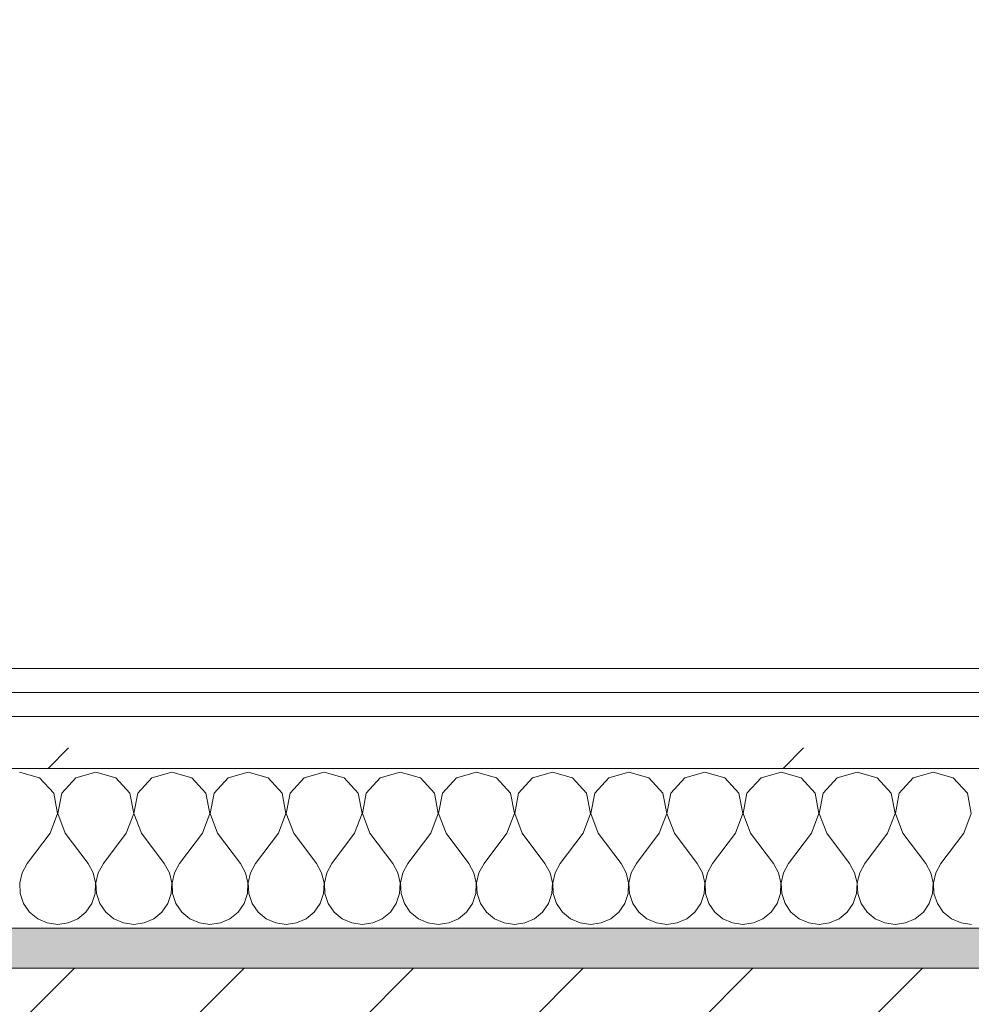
# Model space of a CAD drawing. Header units: millimetres. Extents: x -30280 to 19093, y -17460 to 4378.
# Tile 20 of 188: x -27819 to -27581, y -1213 to -967. Entities that reach past the tile are written whole.
import ezdxf

# ---------------------------------------------------------------- set-up
doc = ezdxf.new("R2010")
doc.units = ezdxf.units.MM
doc.header["$MEASUREMENT"] = 0
doc.linetypes.add('Wipeout_Contour', pattern=[1000, 0, -1000])
for name, color, linetype in [('12_FAÇ_Façana', 7, 'Continuous'), ('Nuevo_06_COT_Generals', 7, 'Continuous'), ('Nuevo_08_E_Envans secs', 7, 'Continuous')]:
    doc.layers.add(name, color=color, linetype=linetype)
for name, color, linetype, lineweight, true_color in [('12_FAÇ_Façana_Pluma_Nº__176', 7, 'Continuous', 15, 0x93a0c6), ('Nuevo_08_E_Envans secs_Pluma_Nº__102', 7, 'Continuous', 5, 0xcccccc), ('Nuevo_08_E_Envans secs_Pluma_Nº__171', 171, 'Continuous', 13, 0xaaaaff), ('Nuevo_08_E_Envans secs_Pluma_Nº__177', 7, 'Continuous', 15, 0xf7e046)]:
    doc.layers.add(name, color=color, linetype=linetype, lineweight=lineweight, true_color=true_color)
for name, color, linetype, lineweight in [('12_FAÇ_Façana_Pluma_Nº__2', 8, 'Continuous', 5), ('12_FAÇ_Façana_Pluma_Nº__7', 7, 'Continuous', 5), ('Nuevo_06_COT_Generals_Pluma_Nº__1', 7, 'Continuous', 5), ('Nuevo_08_E_Envans secs_Pluma_Nº__1', 7, 'Continuous', 5)]:
    doc.layers.add(name, color=color, linetype=linetype, lineweight=lineweight)
doc.styles.add('Estilo_Generado_1', font='txt')
doc.dimstyles.new('Estilo_Generado__2', dxfattribs={"dimtxt": 100, "dimasz": 38, "dimexe": 0.18, "dimexo": 300, "dimgap": 0, "dimtad": 1, "dimlfac": 0.001, "dimzin": 0, "dimdsep": 46, "dimtxsty": 'Estilo_Generado_1', "dimblk": 'ARROWHEAD_2', "dimblk1": 'ARROWHEAD_2', "dimblk2": 'ARROWHEAD_2', "dimcen": 0.09, "dimclrd": 7, "dimclre": 7, "dimclrt": 7, "dimadec": 0, "dimazin": 0, "dimtfac": 1, "dimtdec": 4, "dimtmove": 0, "dimatfit": 3, "dimfxl": 0, "dimtolj": 1, "dimtzin": 0, "dimarcsym": 0})
pattern_1 = [(45, (0, 0), (-183.8478, 183.8478), [195, -65]), (45, (7e-14, 183.85), (-183.8478, 183.8478), [195, -65])]

# ---------------------------------------------------------------- blocks, each defined once
blk = doc.blocks.new('Muro_4_1', base_point=(-28050.85, -1193.98))
at = {"layer": '12_FAÇ_Façana_Pluma_Nº__176', "linetype": 'Continuous', "lineweight": 0, "true_color": 0x495063}
blk.add_hatch(color=251, dxfattribs=at).paths.add_polyline_path([(-25366.43, -1193.98), (-28050.85, -1193.98), (-28043.72, -1203.98), (-25366.43, -1203.98)])
at = {"layer": '12_FAÇ_Façana_Pluma_Nº__2', "linetype": 'Continuous', "lineweight": 5}
h = blk.add_hatch(dxfattribs=at)
h.set_pattern_fill('Ceramic_0001', color=8, style=0, pattern_type=2)
h.set_pattern_definition([(45, (0, 0), (-21.213203, 21.213203), [])])
h.paths.add_polyline_path([(-27890.45, -1418.98), (-25366.43, -1418.98), (-25366.43, -1203.98), (-28043.72, -1203.98)])
at = {"layer": '12_FAÇ_Façana_Pluma_Nº__7', "color": 7, "linetype": 'Continuous', "lineweight": 5}
blk.add_line((-25366.43, -1203.98), (-28043.72, -1203.98), dxfattribs=at)
at = {"layer": '12_FAÇ_Façana_Pluma_Nº__7', "color": 7, "linetype": 'Continuous', "lineweight": 5, "flags": 128}
blk.add_lwpolyline([(-25366.43, -1193.98), (-28050.85, -1193.98)], dxfattribs=at)
blk = doc.blocks.new('*X425')
at = {"layer": 'Nuevo_08_E_Envans secs_Pluma_Nº__102', "color": 254, "linetype": 'Continuous', "lineweight": 5, "true_color": 0xcccccc}
for p, q in [((-27814.04, -1156.35), (-27819.05, -1154.93)), ((-27800, -1154.93), (-27805.01, -1156.35)), ((-27794.99, -1156.35), (-27800, -1154.93)), ((-27780.95, -1154.93), (-27785.96, -1156.35)), ((-27775.95, -1156.35), (-27780.95, -1154.93)), ((-27761.9, -1154.93), (-27766.91, -1156.35)), ((-27756.9, -1156.35), (-27761.9, -1154.93)), ((-27742.86, -1154.93), (-27747.86, -1156.35)), ((-27737.85, -1156.35), (-27742.86, -1154.93)), ((-27723.81, -1154.93), (-27728.82, -1156.35)), ((-27718.8, -1156.35), (-27723.81, -1154.93)), ((-27704.76, -1154.93), (-27709.77, -1156.35)), ((-27699.75, -1156.35), (-27704.76, -1154.93)), ((-27685.71, -1154.93), (-27690.72, -1156.35)), ((-27680.71, -1156.35), (-27685.71, -1154.93)), ((-27666.67, -1154.93), (-27671.67, -1156.35)), ((-27661.66, -1156.35), (-27666.67, -1154.93)), ((-27647.62, -1154.93), (-27652.63, -1156.35)), ((-27642.61, -1156.35), (-27647.62, -1154.93)), ((-27628.57, -1154.93), (-27633.58, -1156.35)), ((-27623.56, -1156.35), (-27628.57, -1154.93)), ((-27609.52, -1154.93), (-27614.53, -1156.35)), ((-27604.52, -1156.35), (-27609.52, -1154.93)), ((-27590.48, -1154.93), (-27595.48, -1156.35)), ((-27585.47, -1156.35), (-27590.48, -1154.93)), ((-27810.53, -1160.19), (-27814.04, -1156.35)), ((-27805.01, -1156.35), (-27808.52, -1160.19)), ((-27791.48, -1160.19), (-27794.99, -1156.35)), ((-27785.96, -1156.35), (-27789.47, -1160.19)), ((-27772.43, -1160.19), (-27775.95, -1156.35)), ((-27766.91, -1156.35), (-27770.42, -1160.19)), ((-27753.39, -1160.19), (-27756.9, -1156.35)), ((-27747.86, -1156.35), (-27751.38, -1160.19)), ((-27734.34, -1160.19), (-27737.85, -1156.35)), ((-27728.82, -1156.35), (-27732.33, -1160.19)), ((-27715.29, -1160.19), (-27718.8, -1156.35)), ((-27709.77, -1156.35), (-27713.28, -1160.19)), ((-27696.24, -1160.19), (-27699.75, -1156.35)), ((-27690.72, -1156.35), (-27694.23, -1160.19)), ((-27677.2, -1160.19), (-27680.71, -1156.35)), ((-27671.67, -1156.35), (-27675.19, -1160.19)), ((-27658.15, -1160.19), (-27661.66, -1156.35)), ((-27652.63, -1156.35), (-27656.14, -1160.19)), ((-27639.1, -1160.19), (-27642.61, -1156.35)), ((-27633.58, -1156.35), (-27637.09, -1160.19)), ((-27620.05, -1160.19), (-27623.56, -1156.35)), ((-27614.53, -1156.35), (-27618.04, -1160.19)), ((-27601.01, -1160.19), (-27604.52, -1156.35)), ((-27595.48, -1156.35), (-27598.99, -1160.19)), ((-27581.96, -1160.19), (-27585.47, -1156.35)), ((-27809.56, -1165.31), (-27810.53, -1160.19)), ((-27808.52, -1160.19), (-27809.49, -1165.31)), ((-27790.51, -1165.31), (-27791.48, -1160.19)), ((-27789.47, -1160.19), (-27790.44, -1165.31)), ((-27771.47, -1165.31), (-27772.43, -1160.19)), ((-27770.42, -1160.19), (-27771.39, -1165.31)), ((-27752.42, -1165.31), (-27753.39, -1160.19)), ((-27751.38, -1160.19), (-27752.34, -1165.31)), ((-27733.37, -1165.31), (-27734.34, -1160.19)), ((-27732.33, -1160.19), (-27733.29, -1165.31)), ((-27714.32, -1165.31), (-27715.29, -1160.19)), ((-27713.28, -1160.19), (-27714.25, -1165.31)), ((-27695.28, -1165.31), (-27696.24, -1160.19)), ((-27694.23, -1160.19), (-27695.2, -1165.31)), ((-27676.23, -1165.31), (-27677.2, -1160.19)), ((-27675.19, -1160.19), (-27676.15, -1165.31)), ((-27657.18, -1165.31), (-27658.15, -1160.19)), ((-27656.14, -1160.19), (-27657.1, -1165.31)), ((-27638.13, -1165.31), (-27639.1, -1160.19)), ((-27637.09, -1160.19), (-27638.06, -1165.31)), ((-27619.09, -1165.31), (-27620.05, -1160.19)), ((-27618.04, -1160.19), (-27619.01, -1165.31)), ((-27600.04, -1165.31), (-27601.01, -1160.19)), ((-27598.99, -1160.19), (-27599.96, -1165.31)), ((-27580.99, -1165.31), (-27581.96, -1160.19)), ((-27811.43, -1170.17), (-27809.56, -1165.31)), ((-27809.49, -1165.31), (-27807.62, -1170.17)), ((-27792.38, -1170.17), (-27790.51, -1165.31)), ((-27790.44, -1165.31), (-27788.57, -1170.17)), ((-27773.33, -1170.17), (-27771.47, -1165.31)), ((-27771.39, -1165.31), (-27769.52, -1170.17)), ((-27754.29, -1170.17), (-27752.42, -1165.31)), ((-27752.34, -1165.31), (-27750.48, -1170.17)), ((-27735.24, -1170.17), (-27733.37, -1165.31)), ((-27733.29, -1165.31), (-27731.43, -1170.17)), ((-27716.19, -1170.17), (-27714.32, -1165.31)), ((-27714.25, -1165.31), (-27712.38, -1170.17)), ((-27697.14, -1170.17), (-27695.28, -1165.31)), ((-27695.2, -1165.31), (-27693.33, -1170.17)), ((-27678.1, -1170.17), (-27676.23, -1165.31)), ((-27676.15, -1165.31), (-27674.29, -1170.17)), ((-27659.05, -1170.17), (-27657.18, -1165.31)), ((-27657.1, -1165.31), (-27655.24, -1170.17)), ((-27640, -1170.17), (-27638.13, -1165.31)), ((-27638.06, -1165.31), (-27636.19, -1170.17)), ((-27620.95, -1170.17), (-27619.09, -1165.31)), ((-27619.01, -1165.31), (-27617.14, -1170.17)), ((-27601.9, -1170.17), (-27600.04, -1165.31)), ((-27599.96, -1165.31), (-27598.1, -1170.17)), ((-27582.86, -1170.17), (-27580.99, -1165.31)), ((-27811.43, -1170.17), (-27817.14, -1177.79)), ((-27807.62, -1170.17), (-27801.9, -1177.79)), ((-27792.38, -1170.17), (-27798.1, -1177.79)), ((-27788.57, -1170.17), (-27782.86, -1177.79)), ((-27773.33, -1170.17), (-27779.05, -1177.79)), ((-27769.52, -1170.17), (-27763.81, -1177.79)), ((-27754.29, -1170.17), (-27760, -1177.79)), ((-27750.48, -1170.17), (-27744.76, -1177.79)), ((-27735.24, -1170.17), (-27740.95, -1177.79)), ((-27731.43, -1170.17), (-27725.71, -1177.79)), ((-27716.19, -1170.17), (-27721.9, -1177.79)), ((-27712.38, -1170.17), (-27706.67, -1177.79)), ((-27697.14, -1170.17), (-27702.86, -1177.79)), ((-27693.33, -1170.17), (-27687.62, -1177.79)), ((-27678.1, -1170.17), (-27683.81, -1177.79)), ((-27674.29, -1170.17), (-27668.57, -1177.79)), ((-27659.05, -1170.17), (-27664.76, -1177.79)), ((-27655.24, -1170.17), (-27649.52, -1177.79)), ((-27640, -1170.17), (-27645.71, -1177.79)), ((-27636.19, -1170.17), (-27630.48, -1177.79)), ((-27620.95, -1170.17), (-27626.67, -1177.79)), ((-27617.14, -1170.17), (-27611.43, -1177.79)), ((-27601.9, -1170.17), (-27607.62, -1177.79)), ((-27598.1, -1170.17), (-27592.38, -1177.79)), ((-27582.86, -1170.17), (-27588.57, -1177.79)), ((-27817.14, -1177.79), (-27818.41, -1180.08)), ((-27800.63, -1180.08), (-27801.9, -1177.79)), ((-27798.1, -1177.79), (-27799.37, -1180.08)), ((-27781.59, -1180.08), (-27782.86, -1177.79)), ((-27779.05, -1177.79), (-27780.32, -1180.08)), ((-27762.54, -1180.08), (-27763.81, -1177.79)), ((-27760, -1177.79), (-27761.27, -1180.08)), ((-27743.49, -1180.08), (-27744.76, -1177.79)), ((-27740.95, -1177.79), (-27742.22, -1180.08)), ((-27724.44, -1180.08), (-27725.71, -1177.79)), ((-27721.9, -1177.79), (-27723.18, -1180.08)), ((-27705.4, -1180.08), (-27706.67, -1177.79)), ((-27702.86, -1177.79), (-27704.13, -1180.08)), ((-27686.35, -1180.08), (-27687.62, -1177.79)), ((-27683.81, -1177.79), (-27685.08, -1180.08)), ((-27667.3, -1180.08), (-27668.57, -1177.79)), ((-27664.76, -1177.79), (-27666.03, -1180.08)), ((-27648.25, -1180.08), (-27649.52, -1177.79)), ((-27645.71, -1177.79), (-27646.99, -1180.08)), ((-27629.2, -1180.08), (-27630.48, -1177.79)), ((-27626.67, -1177.79), (-27627.94, -1180.08)), ((-27610.16, -1180.08), (-27611.43, -1177.79)), ((-27607.62, -1177.79), (-27608.89, -1180.08)), ((-27591.11, -1180.08), (-27592.38, -1177.79)), ((-27588.57, -1177.79), (-27589.84, -1180.08)), ((-27818.41, -1180.08), (-27819.01, -1182.64)), ((-27800.04, -1182.64), (-27800.63, -1180.08)), ((-27799.37, -1180.08), (-27799.96, -1182.64)), ((-27780.99, -1182.64), (-27781.59, -1180.08)), ((-27780.32, -1180.08), (-27780.91, -1182.64)), ((-27761.94, -1182.64), (-27762.54, -1180.08)), ((-27761.27, -1180.08), (-27761.87, -1182.64)), ((-27742.9, -1182.64), (-27743.49, -1180.08)), ((-27742.22, -1180.08), (-27742.82, -1182.64)), ((-27723.85, -1182.64), (-27724.44, -1180.08)), ((-27723.18, -1180.08), (-27723.77, -1182.64)), ((-27704.8, -1182.64), (-27705.4, -1180.08)), ((-27704.13, -1180.08), (-27704.72, -1182.64)), ((-27685.75, -1182.64), (-27686.35, -1180.08)), ((-27685.08, -1180.08), (-27685.68, -1182.64)), ((-27666.71, -1182.64), (-27667.3, -1180.08)), ((-27666.03, -1180.08), (-27666.63, -1182.64)), ((-27647.66, -1182.64), (-27648.25, -1180.08)), ((-27646.99, -1180.08), (-27647.58, -1182.64)), ((-27628.61, -1182.64), (-27629.2, -1180.08)), ((-27627.94, -1180.08), (-27628.53, -1182.64)), ((-27609.56, -1182.64), (-27610.16, -1180.08)), ((-27608.89, -1180.08), (-27609.49, -1182.64)), ((-27590.51, -1182.64), (-27591.11, -1180.08)), ((-27589.84, -1180.08), (-27590.44, -1182.64)), ((-27819.01, -1182.64), (-27818.88, -1185.27)), ((-27800.17, -1185.27), (-27800.04, -1182.64)), ((-27799.96, -1182.64), (-27799.83, -1185.27)), ((-27781.12, -1185.27), (-27780.99, -1182.64)), ((-27780.91, -1182.64), (-27780.79, -1185.27)), ((-27762.07, -1185.27), (-27761.94, -1182.64)), ((-27761.87, -1182.64), (-27761.74, -1185.27)), ((-27743.02, -1185.27), (-27742.9, -1182.64)), ((-27742.82, -1182.64), (-27742.69, -1185.27)), ((-27723.98, -1185.27), (-27723.85, -1182.64)), ((-27723.77, -1182.64), (-27723.64, -1185.27)), ((-27704.93, -1185.27), (-27704.8, -1182.64)), ((-27704.72, -1182.64), (-27704.6, -1185.27)), ((-27685.88, -1185.27), (-27685.75, -1182.64)), ((-27685.68, -1182.64), (-27685.55, -1185.27)), ((-27666.83, -1185.27), (-27666.71, -1182.64)), ((-27666.63, -1182.64), (-27666.5, -1185.27)), ((-27647.78, -1185.27), (-27647.66, -1182.64)), ((-27647.58, -1182.64), (-27647.45, -1185.27)), ((-27628.74, -1185.27), (-27628.61, -1182.64)), ((-27628.53, -1182.64), (-27628.41, -1185.27)), ((-27609.69, -1185.27), (-27609.56, -1182.64)), ((-27609.49, -1182.64), (-27609.36, -1185.27)), ((-27590.64, -1185.27), (-27590.51, -1182.64)), ((-27590.44, -1182.64), (-27590.31, -1185.27)), ((-27818.88, -1185.27), (-27818.04, -1187.76)), ((-27801.01, -1187.76), (-27800.17, -1185.27)), ((-27799.83, -1185.27), (-27798.99, -1187.76)), ((-27781.96, -1187.76), (-27781.12, -1185.27)), ((-27780.79, -1185.27), (-27779.95, -1187.76)), ((-27762.91, -1187.76), (-27762.07, -1185.27)), ((-27761.74, -1185.27), (-27760.9, -1187.76)), ((-27743.86, -1187.76), (-27743.02, -1185.27)), ((-27742.69, -1185.27), (-27741.85, -1187.76)), ((-27724.81, -1187.76), (-27723.98, -1185.27)), ((-27723.64, -1185.27), (-27722.8, -1187.76)), ((-27705.77, -1187.76), (-27704.93, -1185.27)), ((-27704.6, -1185.27), (-27703.76, -1187.76)), ((-27686.72, -1187.76), (-27685.88, -1185.27)), ((-27685.55, -1185.27), (-27684.71, -1187.76)), ((-27667.67, -1187.76), (-27666.83, -1185.27)), ((-27666.5, -1185.27), (-27665.66, -1187.76)), ((-27648.62, -1187.76), (-27647.78, -1185.27)), ((-27647.45, -1185.27), (-27646.61, -1187.76)), ((-27629.58, -1187.76), (-27628.74, -1185.27)), ((-27628.41, -1185.27), (-27627.57, -1187.76)), ((-27610.53, -1187.76), (-27609.69, -1185.27)), ((-27609.36, -1185.27), (-27608.52, -1187.76)), ((-27591.48, -1187.76), (-27590.64, -1185.27)), ((-27590.31, -1185.27), (-27589.47, -1187.76)), ((-27818.04, -1187.76), (-27816.55, -1189.92)), ((-27802.49, -1189.92), (-27801.01, -1187.76)), ((-27798.99, -1187.76), (-27797.51, -1189.92)), ((-27783.45, -1189.92), (-27781.96, -1187.76)), ((-27779.95, -1187.76), (-27778.46, -1189.92)), ((-27764.4, -1189.92), (-27762.91, -1187.76)), ((-27760.9, -1187.76), (-27759.41, -1189.92)), ((-27745.35, -1189.92), (-27743.86, -1187.76)), ((-27741.85, -1187.76), (-27740.36, -1189.92)), ((-27726.3, -1189.92), (-27724.81, -1187.76)), ((-27722.8, -1187.76), (-27721.32, -1189.92)), ((-27707.26, -1189.92), (-27705.77, -1187.76)), ((-27703.76, -1187.76), (-27702.27, -1189.92)), ((-27688.21, -1189.92), (-27686.72, -1187.76)), ((-27684.71, -1187.76), (-27683.22, -1189.92)), ((-27669.16, -1189.92), (-27667.67, -1187.76)), ((-27665.66, -1187.76), (-27664.17, -1189.92)), ((-27650.11, -1189.92), (-27648.62, -1187.76)), ((-27646.61, -1187.76), (-27645.13, -1189.92)), ((-27631.06, -1189.92), (-27629.58, -1187.76)), ((-27627.57, -1187.76), (-27626.08, -1189.92)), ((-27612.02, -1189.92), (-27610.53, -1187.76)), ((-27608.52, -1187.76), (-27607.03, -1189.92)), ((-27592.97, -1189.92), (-27591.48, -1187.76)), ((-27589.47, -1187.76), (-27587.98, -1189.92)), ((-27816.55, -1189.92), (-27814.53, -1191.6)), ((-27814.53, -1191.6), (-27812.13, -1192.66)), ((-27806.92, -1192.66), (-27804.52, -1191.6)), ((-27804.52, -1191.6), (-27802.49, -1189.92)), ((-27797.51, -1189.92), (-27795.48, -1191.6)), ((-27795.48, -1191.6), (-27793.08, -1192.66)), ((-27787.87, -1192.66), (-27785.47, -1191.6)), ((-27785.47, -1191.6), (-27783.45, -1189.92)), ((-27778.46, -1189.92), (-27776.44, -1191.6)), ((-27776.44, -1191.6), (-27774.03, -1192.66)), ((-27768.83, -1192.66), (-27766.42, -1191.6)), ((-27766.42, -1191.6), (-27764.4, -1189.92)), ((-27759.41, -1189.92), (-27757.39, -1191.6)), ((-27757.39, -1191.6), (-27754.98, -1192.66)), ((-27749.78, -1192.66), (-27747.37, -1191.6)), ((-27747.37, -1191.6), (-27745.35, -1189.92)), ((-27740.36, -1189.92), (-27738.34, -1191.6)), ((-27738.34, -1191.6), (-27735.94, -1192.66)), ((-27730.73, -1192.66), (-27728.33, -1191.6)), ((-27728.33, -1191.6), (-27726.3, -1189.92)), ((-27721.32, -1189.92), (-27719.29, -1191.6)), ((-27719.29, -1191.6), (-27716.89, -1192.66)), ((-27711.68, -1192.66), (-27709.28, -1191.6)), ((-27709.28, -1191.6), (-27707.26, -1189.92)), ((-27702.27, -1189.92), (-27700.25, -1191.6)), ((-27700.25, -1191.6), (-27697.84, -1192.66)), ((-27692.64, -1192.66), (-27690.23, -1191.6)), ((-27690.23, -1191.6), (-27688.21, -1189.92)), ((-27683.22, -1189.92), (-27681.2, -1191.6)), ((-27681.2, -1191.6), (-27678.79, -1192.66)), ((-27673.59, -1192.66), (-27671.18, -1191.6)), ((-27671.18, -1191.6), (-27669.16, -1189.92)), ((-27664.17, -1189.92), (-27662.15, -1191.6)), ((-27662.15, -1191.6), (-27659.75, -1192.66)), ((-27654.54, -1192.66), (-27652.14, -1191.6)), ((-27652.14, -1191.6), (-27650.11, -1189.92)), ((-27645.13, -1189.92), (-27643.1, -1191.6)), ((-27643.1, -1191.6), (-27640.7, -1192.66)), ((-27635.49, -1192.66), (-27633.09, -1191.6)), ((-27633.09, -1191.6), (-27631.06, -1189.92)), ((-27626.08, -1189.92), (-27624.05, -1191.6)), ((-27624.05, -1191.6), (-27621.65, -1192.66)), ((-27616.45, -1192.66), (-27614.04, -1191.6)), ((-27614.04, -1191.6), (-27612.02, -1189.92)), ((-27607.03, -1189.92), (-27605.01, -1191.6)), ((-27605.01, -1191.6), (-27602.6, -1192.66)), ((-27597.4, -1192.66), (-27594.99, -1191.6)), ((-27594.99, -1191.6), (-27592.97, -1189.92)), ((-27587.98, -1189.92), (-27585.96, -1191.6)), ((-27585.96, -1191.6), (-27583.55, -1192.66)), ((-27812.13, -1192.66), (-27809.52, -1193.02)), ((-27809.52, -1193.02), (-27806.92, -1192.66)), ((-27793.08, -1192.66), (-27790.48, -1193.02)), ((-27790.48, -1193.02), (-27787.87, -1192.66)), ((-27774.03, -1192.66), (-27771.43, -1193.02)), ((-27771.43, -1193.02), (-27768.83, -1192.66)), ((-27754.98, -1192.66), (-27752.38, -1193.02)), ((-27752.38, -1193.02), (-27749.78, -1192.66)), ((-27735.94, -1192.66), (-27733.33, -1193.02)), ((-27733.33, -1193.02), (-27730.73, -1192.66)), ((-27716.89, -1192.66), (-27714.29, -1193.02)), ((-27714.29, -1193.02), (-27711.68, -1192.66)), ((-27697.84, -1192.66), (-27695.24, -1193.02)), ((-27695.24, -1193.02), (-27692.64, -1192.66)), ((-27678.79, -1192.66), (-27676.19, -1193.02)), ((-27676.19, -1193.02), (-27673.59, -1192.66)), ((-27659.75, -1192.66), (-27657.14, -1193.02)), ((-27657.14, -1193.02), (-27654.54, -1192.66)), ((-27640.7, -1192.66), (-27638.1, -1193.02)), ((-27638.1, -1193.02), (-27635.49, -1192.66)), ((-27621.65, -1192.66), (-27619.05, -1193.02)), ((-27619.05, -1193.02), (-27616.45, -1192.66)), ((-27602.6, -1192.66), (-27600, -1193.02)), ((-27600, -1193.02), (-27597.4, -1192.66)), ((-27583.55, -1192.66), (-27580.95, -1193.02))]:
    blk.add_line(p, q, dxfattribs=at)
blk = doc.blocks.new('Muro_116_1', base_point=(-27904.85, -1128.98))
at = {"layer": 'Nuevo_08_E_Envans secs_Pluma_Nº__1', "color": 7, "linetype": 'Continuous', "lineweight": 5, "flags": 128}
blk.add_lwpolyline([(-27942.85, -1193.98), (-25366.43, -1193.98)], dxfattribs=at)
at = {"color": 254, "linetype": 'Wipeout_Contour', "lineweight": 0, "ltscale": 106638.945313}
blk.add_wipeout([(-27904.85, -1134.98), (-25366.43, -1134.98), (-25366.43, -1128.98), (-27904.85, -1128.98)], dxfattribs=at).dxf.layer = 'Nuevo_08_E_Envans secs'
at = {"color": 254, "linetype": 'Wipeout_Contour', "lineweight": 0, "ltscale": 106665.583995}
blk.add_wipeout([(-27916.85, -1153.98), (-25366.43, -1153.98), (-25366.43, -1140.98), (-27916.85, -1140.98)], dxfattribs=at).dxf.layer = 'Nuevo_08_E_Envans secs'
at = {"layer": 'Nuevo_08_E_Envans secs_Pluma_Nº__171', "linetype": 'Continuous', "lineweight": 13, "true_color": 0xaaaaff}
h = blk.add_hatch(dxfattribs=at)
h.set_pattern_fill('Panellat_HPL_0001', color=161, style=0, pattern_type=2)
h.set_pattern_definition(pattern_1)
h.paths.add_polyline_path([(-27904.85, -1134.98), (-25366.43, -1134.98), (-25366.43, -1128.98), (-27904.85, -1128.98)])
at = {"layer": 'Nuevo_08_E_Envans secs_Pluma_Nº__177', "linetype": 'Continuous', "lineweight": 15, "true_color": 0xf7e046}
h = blk.add_hatch(dxfattribs=at)
h.set_pattern_fill('Panellat_HPL_0001', color=53, style=0, pattern_type=2)
h.set_pattern_definition(pattern_1)
h.paths.add_polyline_path([(-27916.85, -1153.98), (-25366.43, -1153.98), (-25366.43, -1140.98), (-27916.85, -1140.98)])
at = {"layer": 'Nuevo_08_E_Envans secs_Pluma_Nº__1', "color": 7, "linetype": 'Continuous', "lineweight": 5}
for p, q in [((-25366.43, -1134.98), (-27910.85, -1134.98)), ((-25366.43, -1140.98), (-27916.85, -1140.98)), ((-25366.43, -1153.98), (-27929.85, -1153.98))]:
    blk.add_line(p, q, dxfattribs=at)
at = {"layer": 'Nuevo_08_E_Envans secs_Pluma_Nº__1', "color": 7, "linetype": 'Continuous', "lineweight": 5, "flags": 128}
blk.add_lwpolyline([(-25366.43, -1128.98), (-27904.85, -1128.98)], dxfattribs=at)
at = {"layer": 'Nuevo_08_E_Envans secs', "color": 7, "lineweight": 20}
blk.add_blockref('*X425', (0, 0), dxfattribs=at)
blk = doc.blocks.new('*D765')
at = {"layer": 'Nuevo_06_COT_Generals_Pluma_Nº__1', "color": 7, "linetype": 'Continuous', "lineweight": 5}
for p, q in [((-27288.77, 1554.85), (-27288.77, 1579.3)), ((-27263.77, 1540.42), (-27313.77, 1569.29)), ((-27251.27, 1554.85), (-27604.85, 1554.85)), ((-27288.77, -1128.98), (-27288.77, 1554.85)), ((-27313.77, -1114.54), (-27263.77, -1143.41)), ((-25666.43, -1128.98), (-27326.27, -1128.98)), ((-27288.77, -1153.43), (-27288.77, -1128.98))]:
    blk.add_line(p, q, dxfattribs=at)
at = {"layer": 'Nuevo_06_COT_Generals_Pluma_Nº__1', "color": 7, "lineweight": 5, "insert": (-27308.77, 75.55), "char_height": 100, "attachment_point": 7, "rotation": 90, "style": 'Estilo_Generado_1'}
blk.add_mtext('\\A1;{\\pql;\\fGotham Book|b0|i0|c0|p0;\\W1.000000;2,68}', dxfattribs=at)
blk = doc.blocks.new('ARROWHEAD_2')
at = {"color": 0, "linetype": 'Continuous', "lineweight": 0}
for p, q in [((-0.3781, -0.655), (0.3781, 0.655)), ((0, 0), (-1, 0))]:
    blk.add_line(p, q, dxfattribs=at)

msp = doc.modelspace()

# ---------------------------------------------------------------- block references
at = {"layer": '12_FAÇ_Façana', "color": 7, "lineweight": 20}
msp.add_blockref('Muro_4_1', (-28050.848, -1193.976), dxfattribs=at)

# ---------------------------------------------------------------- next in the draw order: block references
at = {"layer": 'Nuevo_08_E_Envans secs', "color": 7, "lineweight": 20}
msp.add_blockref('Muro_116_1', (-27904.848, -1128.976), dxfattribs=at)

# ---------------------------------------------------------------- next in the draw order: dimensions: what is measured, and where the dimension line sits
at = {"layer": 'Nuevo_06_COT_Generals', "color": 7, "linetype": 'Continuous', "lineweight": 5}
dim = msp.add_linear_dim(base=(-27288.771, 1554.853), p1=(-25366.431, -1128.976), p2=(-27904.848, 1554.853), angle=90, dimstyle='Estilo_Generado__2', dxfattribs=at)
dim.commit()
dim.dimension.update_dxf_attribs({"geometry": '*D765', "text_midpoint": (-27358.771, 205.011), "dimtype": 160, "text_rotation": 90})

doc.saveas('drawing.dxf')
